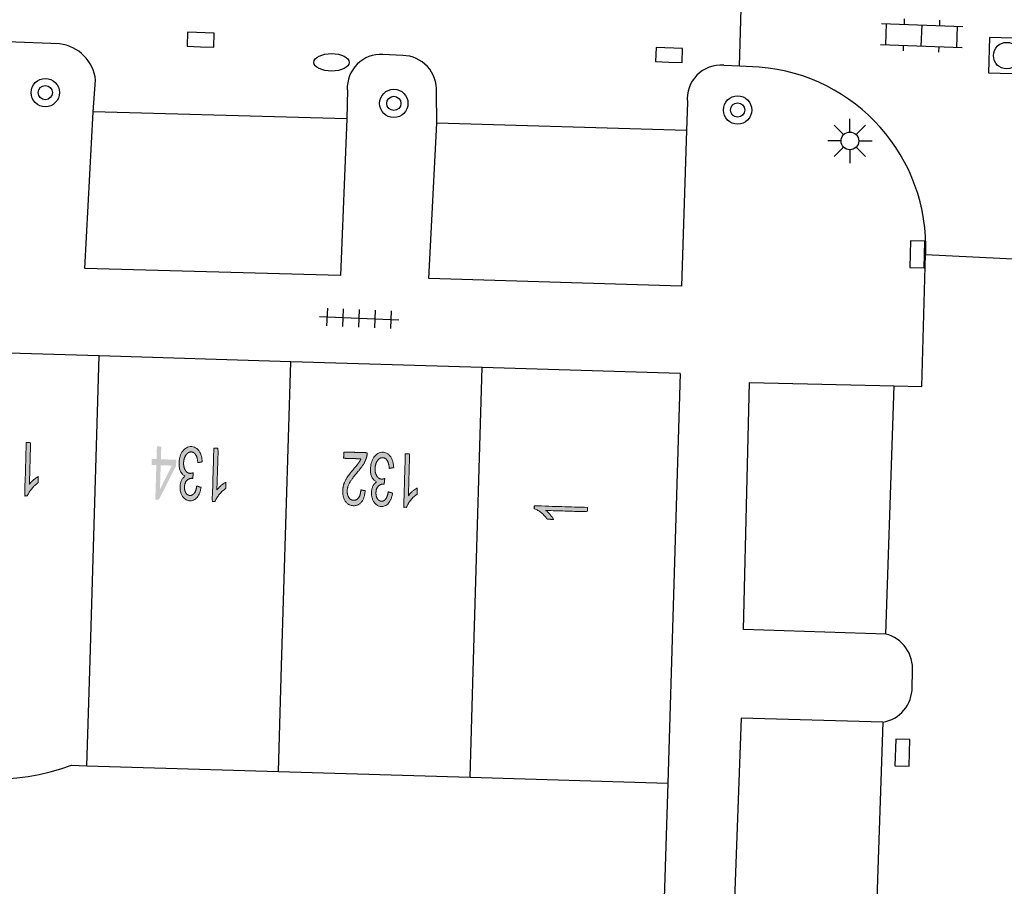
# Model space of a CAD drawing. Header units: metres. Extents: x 134521 to 134907, y 396000 to 396359.
# Tile 102 of 135: x 134752 to 134780, y 396257 to 396281. Entities that reach past the tile are written whole.
import ezdxf

# ---------------------------------------------------------------- set-up
doc = ezdxf.new("R2010")
doc.units = ezdxf.units.M
doc.header["$MEASUREMENT"] = 0

msp = doc.modelspace()

# ---------------------------------------------------------------- hatches: boundary and pattern name
at = {"linetype": 'Continuous', "lineweight": 0, "extrusion": (0, 0, -1)}
h = msp.add_hatch(color=251, dxfattribs=at)
edge = h.paths.add_edge_path()
edge.add_line((-134752.619, 396269.477), (-134752.742, 396269.473))
edge.add_line((-134752.742, 396269.473), (-134752.707, 396268.3))
edge.add_spline(control_points=[(-134752.707, 396268.3), (-134752.753, 396268.362), (-134752.827, 396268.423), (-134752.901, 396268.485), (-134752.959, 396268.515)], knot_values=[0, 0, 0, 0.5, 0.5, 1, 1, 1], degree=2, periodic=0)
edge.add_line((-134752.959, 396268.515), (-134752.953, 396268.337))
edge.add_spline(control_points=[(-134752.953, 396268.337), (-134752.848, 396268.267), (-134752.768, 396268.166), (-134752.688, 396268.065), (-134752.653, 396267.969)], knot_values=[0, 0, 0, 0.5, 0.5, 1, 1, 1], degree=2, periodic=0)
edge.add_line((-134752.653, 396267.969), (-134752.574, 396267.972))
edge.add_line((-134752.574, 396267.972), (-134752.619, 396269.477))
at = {"linetype": 'Continuous', "lineweight": 0}
h = msp.add_hatch(color=251, dxfattribs=at)
h.paths.add_polyline_path([(134756.362, 396267.863), (134756.261, 396267.866), (134756.29, 396268.837), (134756.156, 396268.841), (134756.161, 396269.01), (134756.295, 396269.006), (134756.306, 396269.365), (134756.429, 396269.361), (134756.418, 396269.002), (134756.852, 396268.989), (134756.847, 396268.82)])
h.paths.add_polyline_path([(134756.393, 396268.156), (134756.413, 396268.833), (134756.726, 396268.824)], flags=16)
at = {"linetype": 'Continuous', "lineweight": 0, "extrusion": (0, 0, -1)}
h = msp.add_hatch(color=251, dxfattribs=at)
edge = h.paths.add_edge_path()
edge.add_line((-134757.586, 396268.928), (-134757.462, 396268.908))
edge.add_spline(control_points=[(-134757.462, 396268.908), (-134757.446, 396269.065), (-134757.397, 396269.136), (-134757.349, 396269.207), (-134757.275, 396269.209), (-134757.189, 396269.211), (-134757.126, 396269.123), (-134757.064, 396269.035), (-134757.06, 396268.902), (-134757.056, 396268.775), (-134757.109, 396268.691), (-134757.162, 396268.607), (-134757.247, 396268.605), (-134757.282, 396268.604), (-134757.334, 396268.623)], knot_values=[0, 0, 0, 0.142857, 0.142857, 0.285714, 0.285714, 0.428571, 0.428571, 0.571429, 0.571429, 0.714286, 0.714286, 0.857143, 0.857143, 1, 1, 1], degree=2, periodic=0)
edge.add_line((-134757.334, 396268.623), (-134757.316, 396268.462))
edge.add_spline(control_points=[(-134757.316, 396268.462), (-134757.304, 396268.464), (-134757.296, 396268.465), (-134757.218, 396268.467), (-134757.153, 396268.407), (-134757.089, 396268.348), (-134757.085, 396268.22), (-134757.082, 396268.119), (-134757.125, 396268.051), (-134757.169, 396267.984), (-134757.241, 396267.981), (-134757.313, 396267.979), (-134757.363, 396268.046), (-134757.413, 396268.112), (-134757.43, 396268.247)], knot_values=[0, 0, 0, 0.142857, 0.142857, 0.285714, 0.285714, 0.428571, 0.428571, 0.571429, 0.571429, 0.714286, 0.714286, 0.857143, 0.857143, 1, 1, 1], degree=2, periodic=0)
edge.add_line((-134757.43, 396268.247), (-134757.552, 396268.21))
edge.add_spline(control_points=[(-134757.552, 396268.21), (-134757.524, 396268.026), (-134757.441, 396267.926), (-134757.358, 396267.827), (-134757.239, 396267.83), (-134757.158, 396267.833), (-134757.09, 396267.888), (-134757.023, 396267.942), (-134756.989, 396268.034), (-134756.955, 396268.126), (-134756.958, 396268.228), (-134756.961, 396268.325), (-134756.998, 396268.404), (-134757.036, 396268.482), (-134757.105, 396268.527), (-134757.018, 396268.561), (-134756.972, 396268.659), (-134756.925, 396268.757), (-134756.93, 396268.902), (-134756.936, 396269.098), (-134757.035, 396269.232), (-134757.135, 396269.365), (-134757.281, 396269.361), (-134757.412, 396269.357), (-134757.496, 396269.237), (-134757.579, 396269.116), (-134757.586, 396268.928)], knot_values=[0, 0, 0, 0.076923, 0.076923, 0.153846, 0.153846, 0.230769, 0.230769, 0.307692, 0.307692, 0.384615, 0.384615, 0.461538, 0.461538, 0.538462, 0.538462, 0.615385, 0.615385, 0.692308, 0.692308, 0.769231, 0.769231, 0.846154, 0.846154, 0.923077, 0.923077, 1, 1, 1], degree=2, periodic=0)
h = msp.add_hatch(color=251, dxfattribs=at)
edge = h.paths.add_edge_path()
edge.add_line((-134757.913, 396269.317), (-134758.036, 396269.313))
edge.add_line((-134758.036, 396269.313), (-134758, 396268.14))
edge.add_spline(control_points=[(-134758, 396268.14), (-134758.047, 396268.202), (-134758.12, 396268.264), (-134758.194, 396268.325), (-134758.252, 396268.355)], knot_values=[0, 0, 0, 0.5, 0.5, 1, 1, 1], degree=2, periodic=0)
edge.add_line((-134758.252, 396268.355), (-134758.247, 396268.177))
edge.add_spline(control_points=[(-134758.247, 396268.177), (-134758.142, 396268.107), (-134758.062, 396268.006), (-134757.982, 396267.905), (-134757.947, 396267.809)], knot_values=[0, 0, 0, 0.5, 0.5, 1, 1, 1], degree=2, periodic=0)
edge.add_line((-134757.947, 396267.809), (-134757.868, 396267.812))
edge.add_line((-134757.868, 396267.812), (-134757.913, 396269.317))
h = msp.add_hatch(color=251, dxfattribs=at)
edge = h.paths.add_edge_path()
edge.add_line((-134761.576, 396269.03), (-134761.581, 396269.207))
edge.add_line((-134761.581, 396269.207), (-134762.242, 396269.187))
edge.add_spline(control_points=[(-134762.242, 396269.187), (-134762.241, 396269.12), (-134762.224, 396269.059), (-134762.196, 396268.959), (-134762.137, 396268.862), (-134762.078, 396268.766), (-134761.97, 396268.641), (-134761.801, 396268.445), (-134761.74, 396268.329), (-134761.68, 396268.214), (-134761.677, 396268.11), (-134761.673, 396268), (-134761.723, 396267.924), (-134761.773, 396267.847), (-134761.857, 396267.844), (-134761.945, 396267.842), (-134762.001, 396267.92), (-134762.056, 396267.998), (-134762.061, 396268.139)], knot_values=[0, 0, 0, 0.111111, 0.111111, 0.222222, 0.222222, 0.333333, 0.333333, 0.444444, 0.444444, 0.555556, 0.555556, 0.666667, 0.666667, 0.777778, 0.777778, 0.888889, 0.888889, 1, 1, 1], degree=2, periodic=0)
edge.add_line((-134762.061, 396268.139), (-134762.187, 396268.116))
edge.add_spline(control_points=[(-134762.187, 396268.116), (-134762.168, 396267.905), (-134762.08, 396267.796), (-134761.992, 396267.688), (-134761.849, 396267.692), (-134761.706, 396267.697), (-134761.625, 396267.819), (-134761.545, 396267.941), (-134761.55, 396268.118), (-134761.553, 396268.208), (-134761.58, 396268.294), (-134761.607, 396268.38), (-134761.667, 396268.474), (-134761.727, 396268.569), (-134761.864, 396268.732), (-134761.978, 396268.868), (-134762.011, 396268.917), (-134762.044, 396268.966), (-134762.066, 396269.015)], knot_values=[0, 0, 0, 0.111111, 0.111111, 0.222222, 0.222222, 0.333333, 0.333333, 0.444444, 0.444444, 0.555556, 0.555556, 0.666667, 0.666667, 0.777778, 0.777778, 0.888889, 0.888889, 1, 1, 1], degree=2, periodic=0)
edge.add_line((-134762.066, 396269.015), (-134761.576, 396269.03))
h = msp.add_hatch(color=251, dxfattribs=at)
edge = h.paths.add_edge_path()
edge.add_line((-134762.99, 396268.767), (-134762.866, 396268.746))
edge.add_spline(control_points=[(-134762.866, 396268.746), (-134762.85, 396268.903), (-134762.801, 396268.974), (-134762.753, 396269.045), (-134762.679, 396269.047), (-134762.592, 396269.05), (-134762.53, 396268.961), (-134762.468, 396268.873), (-134762.464, 396268.74), (-134762.46, 396268.613), (-134762.513, 396268.529), (-134762.566, 396268.445), (-134762.651, 396268.443), (-134762.686, 396268.442), (-134762.738, 396268.461)], knot_values=[0, 0, 0, 0.142857, 0.142857, 0.285714, 0.285714, 0.428571, 0.428571, 0.571429, 0.571429, 0.714286, 0.714286, 0.857143, 0.857143, 1, 1, 1], degree=2, periodic=0)
edge.add_line((-134762.738, 396268.461), (-134762.72, 396268.3))
edge.add_spline(control_points=[(-134762.72, 396268.3), (-134762.708, 396268.302), (-134762.7, 396268.303), (-134762.622, 396268.305), (-134762.557, 396268.246), (-134762.493, 396268.186), (-134762.489, 396268.058), (-134762.486, 396267.957), (-134762.529, 396267.889), (-134762.573, 396267.822), (-134762.645, 396267.819), (-134762.717, 396267.817), (-134762.767, 396267.884), (-134762.816, 396267.95), (-134762.834, 396268.085)], knot_values=[0, 0, 0, 0.142857, 0.142857, 0.285714, 0.285714, 0.428571, 0.428571, 0.571429, 0.571429, 0.714286, 0.714286, 0.857143, 0.857143, 1, 1, 1], degree=2, periodic=0)
edge.add_line((-134762.834, 396268.085), (-134762.956, 396268.048))
edge.add_spline(control_points=[(-134762.956, 396268.048), (-134762.928, 396267.864), (-134762.845, 396267.764), (-134762.762, 396267.665), (-134762.643, 396267.669), (-134762.561, 396267.671), (-134762.494, 396267.726), (-134762.427, 396267.78), (-134762.393, 396267.872), (-134762.359, 396267.964), (-134762.362, 396268.066), (-134762.365, 396268.163), (-134762.402, 396268.242), (-134762.44, 396268.321), (-134762.509, 396268.365), (-134762.421, 396268.399), (-134762.375, 396268.497), (-134762.329, 396268.595), (-134762.334, 396268.74), (-134762.34, 396268.936), (-134762.439, 396269.07), (-134762.539, 396269.203), (-134762.685, 396269.199), (-134762.816, 396269.195), (-134762.9, 396269.075), (-134762.983, 396268.954), (-134762.99, 396268.767)], knot_values=[0, 0, 0, 0.076923, 0.076923, 0.153846, 0.153846, 0.230769, 0.230769, 0.307692, 0.307692, 0.384615, 0.384615, 0.461538, 0.461538, 0.538462, 0.538462, 0.615385, 0.615385, 0.692308, 0.692308, 0.769231, 0.769231, 0.846154, 0.846154, 0.923077, 0.923077, 1, 1, 1], degree=2, periodic=0)
h = msp.add_hatch(color=251, dxfattribs=at)
edge = h.paths.add_edge_path()
edge.add_line((-134763.317, 396269.155), (-134763.44, 396269.151))
edge.add_line((-134763.44, 396269.151), (-134763.404, 396267.978))
edge.add_spline(control_points=[(-134763.404, 396267.978), (-134763.451, 396268.04), (-134763.524, 396268.102), (-134763.598, 396268.163), (-134763.656, 396268.193)], knot_values=[0, 0, 0, 0.5, 0.5, 1, 1, 1], degree=2, periodic=0)
edge.add_line((-134763.656, 396268.193), (-134763.651, 396268.015))
edge.add_spline(control_points=[(-134763.651, 396268.015), (-134763.546, 396267.945), (-134763.466, 396267.844), (-134763.386, 396267.744), (-134763.351, 396267.647)], knot_values=[0, 0, 0, 0.5, 0.5, 1, 1, 1], degree=2, periodic=0)
edge.add_line((-134763.351, 396267.647), (-134763.272, 396267.65))
edge.add_line((-134763.272, 396267.65), (-134763.317, 396269.155))
h = msp.add_hatch(color=251, dxfattribs=at)
edge = h.paths.add_edge_path()
edge.add_line((-134768.462, 396267.645), (-134768.458, 396267.522))
edge.add_line((-134768.458, 396267.522), (-134767.285, 396267.557))
edge.add_spline(control_points=[(-134767.285, 396267.557), (-134767.347, 396267.511), (-134767.409, 396267.437), (-134767.47, 396267.364), (-134767.5, 396267.305)], knot_values=[0, 0, 0, 0.5, 0.5, 1, 1, 1], degree=2, periodic=0)
edge.add_line((-134767.5, 396267.305), (-134767.322, 396267.311))
edge.add_spline(control_points=[(-134767.322, 396267.311), (-134767.252, 396267.416), (-134767.152, 396267.496), (-134767.051, 396267.576), (-134766.954, 396267.611)], knot_values=[0, 0, 0, 0.5, 0.5, 1, 1, 1], degree=2, periodic=0)
edge.add_line((-134766.954, 396267.611), (-134766.957, 396267.69))
edge.add_line((-134766.957, 396267.69), (-134768.462, 396267.645))

# ---------------------------------------------------------------- linework, layer by layer
at = {"color": 251}
for p, q in [((134772.746, 396280.091), (134772.884, 396284.347)), ((134776.754, 396281.297), (134779.052, 396281.214)), ((134776.882, 396280.692), (134776.903, 396281.292)), ((134777.403, 396281.274), (134777.409, 396281.424)), ((134778.402, 396281.238), (134778.408, 396281.388)), ((134777.881, 396280.656), (134777.903, 396281.256)), ((134778.881, 396280.62), (134778.902, 396281.22)), ((134753.56, 396280.72), (134752.078, 396280.773)), ((134776.732, 396280.698), (134779.03, 396280.615)), ((134777.376, 396280.524), (134777.382, 396280.674)), ((134778.375, 396280.488), (134778.381, 396280.638)), ((134763.247, 396280.394), (134762.683, 396280.423)), ((134772.746, 396280.091), (134772.304, 396280.114)), ((134773.306, 396280.062), (134772.746, 396280.091)), ((134754.506, 396278.801), (134754.575, 396279.695)), ((134761.681, 396279.423), (134761.668, 396278.603)), ((134764.207, 396278.487), (134764.201, 396279.362)), ((134771.282, 396279.073), (134771.252, 396278.276)), ((134754.27, 396274.388), (134754.506, 396278.801)), ((134761.668, 396278.603), (134754.506, 396278.801)), ((134761.668, 396278.603), (134761.488, 396274.19)), ((134775.865, 396278.233), (134775.865, 396278.608)), ((134763.985, 396274.1), (134764.207, 396278.487)), ((134771.252, 396278.276), (134764.207, 396278.487)), ((134771.252, 396278.276), (134771.113, 396273.883)), ((134775.688, 396278.16), (134775.423, 396278.425)), ((134776.042, 396278.16), (134776.307, 396278.425)), ((134775.615, 396277.983), (134775.24, 396277.983)), ((134776.115, 396277.983), (134776.49, 396277.983)), ((134775.688, 396277.806), (134775.423, 396277.541)), ((134775.865, 396277.733), (134775.865, 396277.358)), ((134776.307, 396277.541), (134776.042, 396277.806)), ((134777.898, 396271.052), (134778.004, 396274.775)), ((134778.004, 396274.775), (134782.401, 396274.565)), ((134761.488, 396274.19), (134754.27, 396274.388)), ((134771.113, 396273.883), (134763.985, 396274.1)), ((134761.105, 396272.766), (134761.126, 396273.266)), ((134761.555, 396272.747), (134761.576, 396273.247)), ((134760.891, 396273.025), (134763.139, 396272.931)), ((134762.004, 396272.728), (134762.026, 396273.228)), ((134762.454, 396272.709), (134762.475, 396273.209)), ((134762.904, 396272.69), (134762.925, 396273.19)), ((134754.675, 396271.916), (134749.489, 396272.073)), ((134754.418, 396263.331), (134754.675, 396271.916)), ((134760.083, 396271.753), (134754.675, 396271.916)), ((134759.827, 396263.178), (134760.083, 396271.753)), ((134765.489, 396271.59), (134760.083, 396271.753)), ((134765.234, 396263.026), (134765.489, 396271.59)), ((134771.076, 396271.421), (134765.489, 396271.59)), ((134771.076, 396271.421), (134770.729, 396259.866)), ((134772.862, 396264.196), (134773.032, 396271.172)), ((134773.032, 396271.172), (134777.114, 396271.071)), ((134776.876, 396264.072), (134777.114, 396271.071)), ((134777.114, 396271.071), (134777.898, 396271.052)), ((134776.876, 396264.072), (134772.862, 396264.196)), ((134754.329, 396260.359), (134754.418, 396263.331)), ((134759.737, 396260.196), (134759.827, 396263.178)), ((134765.144, 396260.034), (134765.234, 396263.026)), ((134777.622, 396262.575), (134777.631, 396263.014)), ((134772.794, 396261.697), (134772.54, 396254.554)), ((134776.791, 396261.587), (134772.794, 396261.697)), ((134776.791, 396261.587), (134776.555, 396254.389)), ((134753.9, 396260.372), (134754.329, 396260.359)), ((134754.329, 396260.359), (134759.737, 396260.196)), ((134759.737, 396260.196), (134765.144, 396260.034)), ((134765.144, 396260.034), (134770.729, 396259.866)), ((134770.729, 396259.866), (134770.579, 396255.36))]:
    msp.add_line(p, q, dxfattribs=at)
at = {"color": 251, "flags": 128}
for points in [[(134757.534, 396280.637), (134757.909, 396280.623), (134757.923, 396281.023), (134757.174, 396281.05), (134757.159, 396280.651), (134757.534, 396280.637)], [(134770.754, 396280.204), (134771.129, 396280.19), (134771.143, 396280.59), (134770.394, 396280.617), (134770.379, 396280.218), (134770.754, 396280.204)], [(134777.968, 396274.776), (134777.978, 396275.151), (134777.579, 396275.162), (134777.558, 396274.412), (134777.958, 396274.401), (134777.968, 396274.776)], [(134777.547, 396260.718), (134777.557, 396261.093), (134777.158, 396261.104), (134777.137, 396260.354), (134777.537, 396260.343), (134777.547, 396260.718)]]:
    msp.add_lwpolyline(points, dxfattribs=at)
msp.add_lwpolyline([(134779.776, 396279.904), (134780.775, 396279.873), (134780.806, 396280.872), (134779.807, 396280.903)], close=True, dxfattribs=at)
at = {"color": 251}
for centre, radius in [((134780.291, 396280.388), 0.375), ((134753.156, 396279.345), 0.4), ((134753.156, 396279.345), 0.2), ((134762.993, 396279.04), 0.4), ((134762.993, 396279.04), 0.2), ((134772.696, 396278.854), 0.4), ((134772.696, 396278.854), 0.2), ((134775.865, 396277.983), 0.25)]:
    msp.add_circle(centre, radius, dxfattribs=at)
for centre, radius, start, end in [((134753.425, 396279.571), 1.157, 6.1389, 83.2994), ((134762.63, 396279.474), 0.951, 86.8161, 183.0695), ((134763.22, 396279.412), 0.983, 357.0955, 88.4063), ((134772.221, 396279.174), 0.944, 84.9356, 186.1197), ((134772.915, 396274.983), 5.094, 357.6562, 85.5921), ((134776.632, 396263.099), 1.003, 355.1193, 75.9048), ((134776.641, 396262.556), 0.981, 278.7724, 1.0937), ((134751.727, 396266.248), 6.265, 243.9619, 290.2936)]:
    msp.add_arc(centre, radius, start, end, dxfattribs=at)
msp.add_ellipse((134761.237, 396280.197), major_axis=(-0.5, 0), ratio=0.493984, dxfattribs=at)
at = {"color": 251, "linetype": 'Continuous', "lineweight": 0}
for points, knots in [([(134752.619, 396269.477), (134752.681, 396269.475), (134752.742, 396269.473), (134752.724, 396268.887), (134752.707, 396268.3), (134752.753, 396268.362), (134752.827, 396268.423), (134752.901, 396268.485), (134752.959, 396268.515), (134752.956, 396268.426), (134752.953, 396268.337), (134752.848, 396268.267), (134752.768, 396268.166), (134752.688, 396268.065), (134752.653, 396267.969), (134752.614, 396267.97), (134752.574, 396267.972), (134752.597, 396268.724), (134752.619, 396269.477)], [0, 0, 0, 0.1, 0.1, 0.2, 0.2, 0.3, 0.3, 0.4, 0.4, 0.6, 0.6, 0.7, 0.7, 0.8, 0.8, 0.9, 0.9, 1, 1, 1]), ([(134757.586, 396268.928), (134757.524, 396268.918), (134757.462, 396268.908), (134757.446, 396269.065), (134757.397, 396269.136), (134757.349, 396269.207), (134757.275, 396269.209), (134757.189, 396269.211), (134757.126, 396269.123), (134757.064, 396269.035), (134757.06, 396268.902), (134757.056, 396268.775), (134757.109, 396268.691), (134757.162, 396268.607), (134757.247, 396268.605), (134757.282, 396268.604), (134757.334, 396268.623), (134757.325, 396268.542), (134757.316, 396268.462), (134757.304, 396268.464), (134757.296, 396268.465), (134757.218, 396268.467), (134757.153, 396268.407), (134757.089, 396268.348), (134757.085, 396268.22), (134757.082, 396268.119), (134757.125, 396268.051), (134757.169, 396267.984), (134757.241, 396267.981), (134757.313, 396267.979), (134757.363, 396268.046), (134757.413, 396268.112), (134757.43, 396268.247), (134757.491, 396268.228), (134757.552, 396268.21), (134757.524, 396268.026), (134757.441, 396267.926), (134757.358, 396267.827), (134757.239, 396267.83), (134757.158, 396267.833), (134757.09, 396267.888), (134757.023, 396267.942), (134756.989, 396268.034), (134756.955, 396268.126), (134756.958, 396268.228), (134756.961, 396268.325), (134756.998, 396268.404), (134757.036, 396268.482), (134757.105, 396268.527), (134757.018, 396268.561), (134756.972, 396268.659), (134756.925, 396268.757), (134756.93, 396268.902), (134756.936, 396269.098), (134757.035, 396269.232), (134757.135, 396269.365), (134757.281, 396269.361), (134757.412, 396269.357), (134757.496, 396269.237), (134757.579, 396269.116), (134757.586, 396268.928)], [0, 0, 0, 0.166667, 0.166667, 0.190476, 0.190476, 0.214286, 0.214286, 0.238095, 0.238095, 0.261905, 0.261905, 0.285714, 0.285714, 0.309524, 0.309524, 0.333333, 0.333333, 0.5, 0.5, 0.52381, 0.52381, 0.547619, 0.547619, 0.571429, 0.571429, 0.595238, 0.595238, 0.619048, 0.619048, 0.642857, 0.642857, 0.666667, 0.666667, 0.833333, 0.833333, 0.846154, 0.846154, 0.858974, 0.858974, 0.871795, 0.871795, 0.884615, 0.884615, 0.897436, 0.897436, 0.910256, 0.910256, 0.923077, 0.923077, 0.935897, 0.935897, 0.948718, 0.948718, 0.961538, 0.961538, 0.974359, 0.974359, 0.987179, 0.987179, 1, 1, 1]), ([(134757.913, 396269.317), (134757.974, 396269.315), (134758.036, 396269.313), (134758.018, 396268.727), (134758, 396268.14), (134758.047, 396268.202), (134758.12, 396268.264), (134758.194, 396268.325), (134758.252, 396268.355), (134758.25, 396268.266), (134758.247, 396268.177), (134758.142, 396268.107), (134758.062, 396268.006), (134757.982, 396267.905), (134757.947, 396267.809), (134757.907, 396267.81), (134757.868, 396267.812), (134757.89, 396268.564), (134757.913, 396269.317)], [0, 0, 0, 0.1, 0.1, 0.2, 0.2, 0.3, 0.3, 0.4, 0.4, 0.6, 0.6, 0.7, 0.7, 0.8, 0.8, 0.9, 0.9, 1, 1, 1]), ([(134761.576, 396269.03), (134761.579, 396269.118), (134761.581, 396269.207), (134761.912, 396269.197), (134762.242, 396269.187), (134762.241, 396269.12), (134762.224, 396269.059), (134762.196, 396268.959), (134762.137, 396268.862), (134762.078, 396268.766), (134761.97, 396268.641), (134761.801, 396268.445), (134761.74, 396268.329), (134761.68, 396268.214), (134761.677, 396268.11), (134761.673, 396268), (134761.723, 396267.924), (134761.773, 396267.847), (134761.857, 396267.844), (134761.945, 396267.842), (134762.001, 396267.92), (134762.056, 396267.998), (134762.061, 396268.139), (134762.124, 396268.127), (134762.187, 396268.116), (134762.168, 396267.905), (134762.08, 396267.796), (134761.992, 396267.688), (134761.849, 396267.692), (134761.706, 396267.697), (134761.625, 396267.819), (134761.545, 396267.941), (134761.55, 396268.118), (134761.553, 396268.208), (134761.58, 396268.294), (134761.607, 396268.38), (134761.667, 396268.474), (134761.727, 396268.569), (134761.864, 396268.732), (134761.978, 396268.868), (134762.011, 396268.917), (134762.044, 396268.966), (134762.066, 396269.015), (134761.821, 396269.022), (134761.576, 396269.03)], [0, 0, 0, 0.1, 0.1, 0.2, 0.2, 0.222222, 0.222222, 0.244444, 0.244444, 0.266667, 0.266667, 0.288889, 0.288889, 0.311111, 0.311111, 0.333333, 0.333333, 0.355556, 0.355556, 0.377778, 0.377778, 0.4, 0.4, 0.6, 0.6, 0.622222, 0.622222, 0.644444, 0.644444, 0.666667, 0.666667, 0.688889, 0.688889, 0.711111, 0.711111, 0.733333, 0.733333, 0.755556, 0.755556, 0.777778, 0.777778, 0.8, 0.8, 1, 1, 1]), ([(134762.99, 396268.767), (134762.928, 396268.756), (134762.866, 396268.746), (134762.85, 396268.903), (134762.801, 396268.974), (134762.753, 396269.045), (134762.679, 396269.047), (134762.592, 396269.05), (134762.53, 396268.961), (134762.468, 396268.873), (134762.464, 396268.74), (134762.46, 396268.613), (134762.513, 396268.529), (134762.566, 396268.445), (134762.651, 396268.443), (134762.686, 396268.442), (134762.738, 396268.461), (134762.729, 396268.38), (134762.72, 396268.3), (134762.708, 396268.302), (134762.7, 396268.303), (134762.622, 396268.305), (134762.557, 396268.246), (134762.493, 396268.186), (134762.489, 396268.058), (134762.486, 396267.957), (134762.529, 396267.889), (134762.573, 396267.822), (134762.645, 396267.819), (134762.717, 396267.817), (134762.767, 396267.884), (134762.816, 396267.95), (134762.834, 396268.085), (134762.895, 396268.066), (134762.956, 396268.048), (134762.928, 396267.864), (134762.845, 396267.764), (134762.762, 396267.665), (134762.643, 396267.669), (134762.561, 396267.671), (134762.494, 396267.726), (134762.427, 396267.78), (134762.393, 396267.872), (134762.359, 396267.964), (134762.362, 396268.066), (134762.365, 396268.163), (134762.402, 396268.242), (134762.44, 396268.321), (134762.509, 396268.365), (134762.421, 396268.399), (134762.375, 396268.497), (134762.329, 396268.595), (134762.334, 396268.74), (134762.34, 396268.936), (134762.439, 396269.07), (134762.539, 396269.203), (134762.685, 396269.199), (134762.816, 396269.195), (134762.9, 396269.075), (134762.983, 396268.954), (134762.99, 396268.767)], [0, 0, 0, 0.166667, 0.166667, 0.190476, 0.190476, 0.214286, 0.214286, 0.238095, 0.238095, 0.261905, 0.261905, 0.285714, 0.285714, 0.309524, 0.309524, 0.333333, 0.333333, 0.5, 0.5, 0.52381, 0.52381, 0.547619, 0.547619, 0.571429, 0.571429, 0.595238, 0.595238, 0.619048, 0.619048, 0.642857, 0.642857, 0.666667, 0.666667, 0.833333, 0.833333, 0.846154, 0.846154, 0.858974, 0.858974, 0.871795, 0.871795, 0.884615, 0.884615, 0.897436, 0.897436, 0.910256, 0.910256, 0.923077, 0.923077, 0.935897, 0.935897, 0.948718, 0.948718, 0.961538, 0.961538, 0.974359, 0.974359, 0.987179, 0.987179, 1, 1, 1]), ([(134763.317, 396269.155), (134763.378, 396269.153), (134763.44, 396269.151), (134763.422, 396268.565), (134763.404, 396267.978), (134763.451, 396268.04), (134763.524, 396268.102), (134763.598, 396268.163), (134763.656, 396268.193), (134763.654, 396268.104), (134763.651, 396268.015), (134763.546, 396267.945), (134763.466, 396267.844), (134763.386, 396267.744), (134763.351, 396267.647), (134763.311, 396267.649), (134763.272, 396267.65), (134763.294, 396268.402), (134763.317, 396269.155)], [0, 0, 0, 0.1, 0.1, 0.2, 0.2, 0.3, 0.3, 0.4, 0.4, 0.6, 0.6, 0.7, 0.7, 0.8, 0.8, 0.9, 0.9, 1, 1, 1]), ([(134768.462, 396267.645), (134768.46, 396267.583), (134768.458, 396267.522), (134767.872, 396267.54), (134767.285, 396267.557), (134767.347, 396267.511), (134767.409, 396267.437), (134767.47, 396267.364), (134767.5, 396267.305), (134767.411, 396267.308), (134767.322, 396267.311), (134767.252, 396267.416), (134767.152, 396267.496), (134767.051, 396267.576), (134766.954, 396267.611), (134766.956, 396267.65), (134766.957, 396267.69), (134767.709, 396267.667), (134768.462, 396267.645)], [0, 0, 0, 0.1, 0.1, 0.2, 0.2, 0.3, 0.3, 0.4, 0.4, 0.6, 0.6, 0.7, 0.7, 0.8, 0.8, 0.9, 0.9, 1, 1, 1])]:
    msp.add_open_spline(points, degree=2, knots=knots, dxfattribs=at)

doc.saveas('drawing.dxf')
